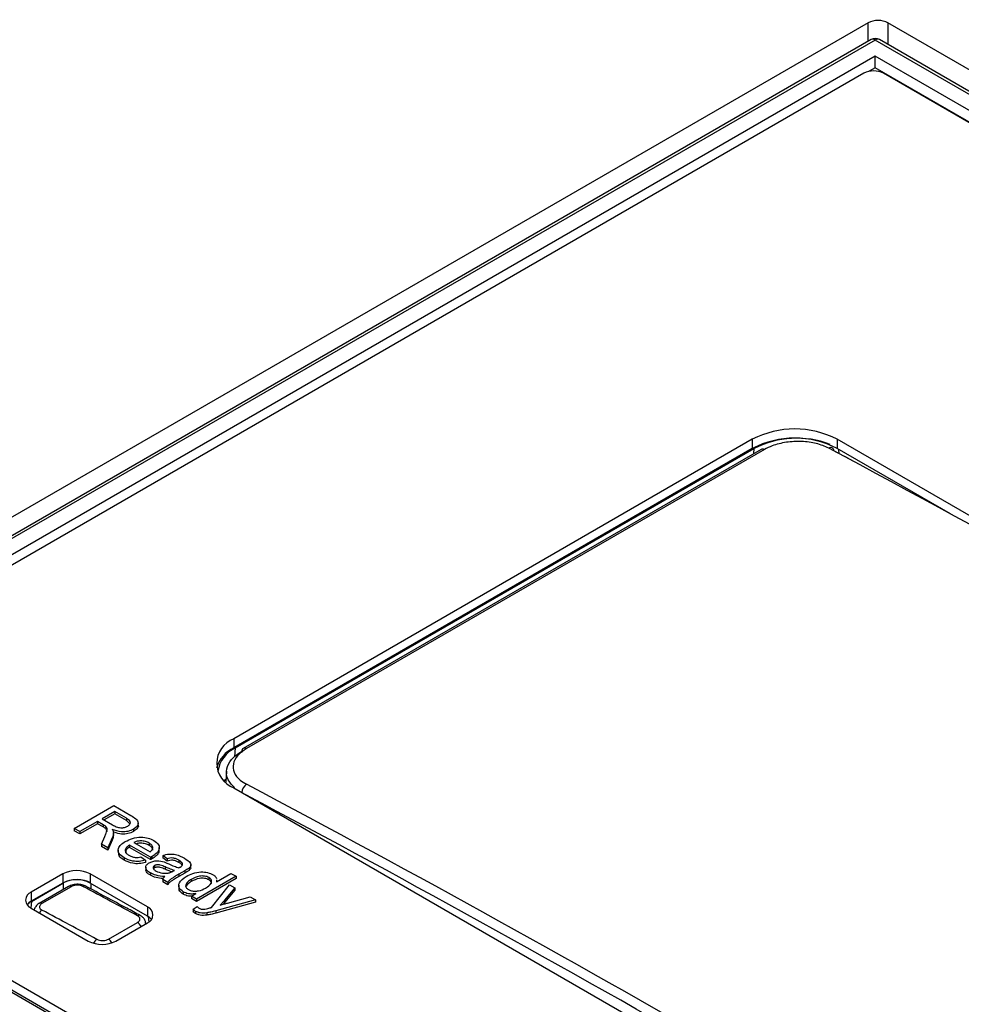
# Paper-space layout 'Sheet1' of a CAD drawing. Header units: millimetres. Extents: x -7 to 413, y -20 to 277.
# Tile 97 of 108: x 326.64 to 333.39, y 249.31 to 256.37. Entities that reach past the tile are written whole.
import ezdxf

# ---------------------------------------------------------------- set-up
doc = ezdxf.new("R2010")
doc.units = ezdxf.units.MM

psp = doc.layouts.new('Sheet1')

# ---------------------------------------------------------------- linework, layer by layer
at = {"color": 7, "linetype": 'Continuous', "lineweight": 25}
for p, q in [((332.7212, 256.3476), (306.8693, 241.4237)), ((344.9966, 249.3428), (332.8626, 256.3476)), ((332.7419, 256.2271), (307.1197, 241.4357)), ((332.7719, 256.2241), (307.1497, 241.4327)), ((344.6762, 249.3519), (332.7719, 256.2241)), ((344.7062, 249.3549), (332.8018, 256.2271)), ((332.7719, 256.1081), (307.3506, 241.4327)), ((344.4753, 249.3519), (332.7719, 256.1081)), ((332.7719, 256.025), (332.7719, 256.1081)), ((332.7719, 256.025), (332.7285, 256)), ((344.4033, 249.3104), (332.7719, 256.025)), ((332.6895, 255.9861), (314.5169, 245.4952)), ((344.2861, 249.3732), (332.8309, 255.9861)), ((331.8905, 253.3613), (328.1711, 251.2142)), ((331.8905, 253.3613), (331.8905, 253.296)), ((339.7394, 249.1813), (332.4986, 253.3613)), ((332.4986, 253.3613), (332.4986, 253.296)), ((331.8905, 253.296), (328.1711, 251.1488)), ((328.1834, 251.1484), (331.9028, 253.2955)), ((331.9531, 253.2895), (328.2394, 251.1456)), ((331.9766, 253.2878), (328.2629, 251.144)), ((333.3108, 252.8271), (332.4986, 253.296)), ((328.1711, 251.2142), (328.1711, 251.1488)), ((328.1191, 250.9822), (328.1141, 250.9038)), ((328.1043, 250.913), (328.1154, 250.9236)), ((328.1711, 250.8631), (335.4119, 246.6831)), ((327.0277, 250.5715), (327.3106, 250.7348)), ((327.3106, 250.7348), (327.4333, 250.6639)), ((327.3178, 250.6929), (327.2272, 250.6406)), ((327.2272, 250.6406), (327.3029, 250.5968)), ((327.3178, 250.6766), (327.2413, 250.6324)), ((327.4021, 250.6442), (327.3178, 250.6929)), ((327.3178, 250.6929), (327.3178, 250.6766)), ((327.4021, 250.6279), (327.3178, 250.6766)), ((327.4021, 250.6442), (327.4021, 250.6279)), ((327.4252, 250.6072), (327.4021, 250.6279)), ((327.0676, 250.5485), (327.0277, 250.5715)), ((327.0277, 250.5715), (327.0277, 250.5552)), ((327.1945, 250.6217), (327.0676, 250.5485)), ((327.1945, 250.6054), (327.0676, 250.5321)), ((327.2354, 250.5981), (327.1945, 250.6217)), ((327.1945, 250.6217), (327.1945, 250.6054)), ((327.2354, 250.5818), (327.1945, 250.6054)), ((327.2354, 250.5981), (327.2354, 250.5818)), ((327.2537, 250.586), (327.2537, 250.5697)), ((327.4519, 250.5651), (327.4519, 250.5488)), ((327.4862, 250.5918), (327.4862, 250.6122)), ((327.0676, 250.5321), (327.0277, 250.5552)), ((327.0676, 250.5485), (327.0676, 250.5321)), ((327.2227, 250.4589), (327.2472, 250.5137)), ((327.3001, 250.5044), (327.2685, 250.4325)), ((327.3001, 250.488), (327.2685, 250.4162)), ((327.3001, 250.5044), (327.3001, 250.488)), ((327.3089, 250.5214), (327.3089, 250.5418)), ((327.2685, 250.4325), (327.2227, 250.4589)), ((327.2227, 250.4589), (327.2227, 250.4426)), ((327.2685, 250.4162), (327.2227, 250.4426)), ((327.2685, 250.4325), (327.2685, 250.4162)), ((327.3427, 250.4176), (327.3427, 250.3972)), ((327.5751, 250.3643), (327.423, 250.4522)), ((327.423, 250.4522), (327.423, 250.4358)), ((327.5751, 250.348), (327.423, 250.4358)), ((327.4556, 250.471), (327.5716, 250.404)), ((327.5655, 250.4662), (327.5655, 250.4499)), ((327.6374, 250.4146), (327.6374, 250.435)), ((327.3863, 250.3603), (327.3863, 250.344)), ((327.506, 250.3666), (327.5379, 250.344)), ((327.5379, 250.344), (327.5379, 250.3276)), ((327.5751, 250.3643), (327.5751, 250.348)), ((327.5846, 250.3696), (327.5846, 250.3533)), ((327.6949, 250.3538), (327.6623, 250.3768)), ((327.6623, 250.3768), (327.6623, 250.3605)), ((327.6949, 250.3374), (327.6623, 250.3605)), ((327.6949, 250.3538), (327.6949, 250.3374)), ((327.5403, 250.2938), (327.5403, 250.2734)), ((327.6031, 250.2886), (327.5957, 250.2822)), ((327.6031, 250.3049), (327.6031, 250.2886)), ((327.6799, 250.295), (327.6799, 250.2787)), ((327.7784, 250.3432), (327.7784, 250.3269)), ((327.8509, 250.2868), (327.8509, 250.2704)), ((327.8638, 250.2909), (327.8638, 250.3113)), ((326.945, 250.2451), (326.7187, 250.1145)), ((326.945, 250.2451), (326.945, 250.1798)), ((327.5531, 250.0083), (327.143, 250.2451)), ((327.143, 250.2451), (327.143, 250.1798)), ((327.574, 250.2519), (327.574, 250.2356)), ((327.6986, 250.1842), (327.6623, 250.2052)), ((327.6623, 250.2052), (327.6623, 250.1888)), ((327.735, 250.2641), (327.7457, 250.27)), ((327.8217, 250.2679), (327.7774, 250.2423)), ((327.8217, 250.2515), (327.7774, 250.226)), ((327.7774, 250.2423), (327.7774, 250.226)), ((327.8217, 250.2679), (327.8217, 250.2515)), ((327.8671, 250.2061), (327.8671, 250.1898)), ((328.1881, 250.2282), (327.9053, 250.0649)), ((328.1881, 250.2118), (327.9053, 250.0486)), ((327.9932, 250.2193), (327.9932, 250.2029)), ((328.0474, 250.1888), (328.1518, 250.2491)), ((328.0499, 250.1903), (328.0499, 250.2037)), ((328.1518, 250.2491), (328.1881, 250.2282)), ((328.1881, 250.2282), (328.1881, 250.2118)), ((326.945, 250.1798), (326.7187, 250.0491)), ((326.7204, 250.0482), (326.9497, 250.1806)), ((326.9864, 250.155), (326.7771, 250.0342)), ((327.0053, 250.1537), (326.796, 250.0328)), ((327.5531, 249.943), (327.143, 250.1798)), ((327.6986, 250.1679), (327.6623, 250.1888)), ((327.6986, 250.1842), (327.6986, 250.1679)), ((327.7772, 250.1642), (327.7772, 250.1438)), ((328.0122, 250.0052), (328.141, 250.1675)), ((328.0478, 250.2017), (328.0474, 250.1888)), ((328.1793, 250.1453), (328.1064, 250.0564)), ((328.141, 250.1675), (328.1793, 250.1453)), ((328.1793, 250.1453), (328.1793, 250.129)), ((326.7187, 250.1145), (326.7187, 250.0491)), ((327.8097, 250.1159), (327.8097, 250.0996)), ((327.869, 250.0858), (327.9002, 250.1039)), ((327.9053, 250.0649), (327.869, 250.0858)), ((327.869, 250.0858), (327.869, 250.0695)), ((327.9053, 250.0486), (327.869, 250.0695)), ((327.9053, 250.0649), (327.9053, 250.0486)), ((328.1793, 250.129), (328.1064, 250.0401)), ((328.127, 250.0364), (328.2896, 250.0816)), ((328.2896, 250.0816), (328.3278, 250.0596)), ((326.7187, 250.0002), (327.1288, 249.7634)), ((327.5531, 250.0083), (327.5531, 249.943)), ((327.8803, 249.9919), (327.9083, 250.0122)), ((327.8803, 249.9919), (327.8803, 249.9756)), ((328.3278, 250.0596), (328.0422, 249.9802)), ((328.3278, 250.0433), (328.0422, 249.9639)), ((328.1064, 250.0401), (328.0958, 250.0278)), ((328.1064, 250.0564), (328.1064, 250.0401)), ((328.3278, 250.0596), (328.3278, 250.0433)), ((327.8985, 249.9767), (327.8985, 249.9604)), ((327.9791, 249.9662), (327.9791, 249.9498)), ((328.0422, 249.9802), (328.0422, 249.9639)), ((325.8023, 249.863), (333.6512, 245.332)), ((333.7077, 245.3646), (325.8589, 249.8957)), ((327.2741, 249.7779), (327.4816, 249.8977)), ((327.3268, 249.7634), (327.5531, 249.894)), ((327.5405, 249.8868), (327.5399, 249.8939)), ((325.8023, 249.8467), (333.6512, 245.3156))]:
    psp.add_line(p, q, dxfattribs=at)
at = {"color": 8, "linetype": 'Continuous', "lineweight": 25}
for p, q in [((332.7212, 256.2151), (332.7212, 256.3476)), ((332.8626, 256.3476), (332.8626, 256.192)), ((331.9011, 253.2595), (331.9028, 253.2955)), ((332.5127, 253.2585), (332.5112, 253.2887)), ((328.1805, 251.0857), (328.1834, 251.1484)), ((326.9497, 250.1338), (326.9497, 250.1806)), ((327.1474, 250.1772), (327.1474, 250.1374)), ((326.7204, 250.0482), (326.7162, 250.0017)), ((327.5642, 249.9013), (327.5609, 249.9381)), ((327.5391, 249.8938), (327.5382, 249.8854))]:
    psp.add_line(p, q, dxfattribs=at)
at = {"color": 7, "linetype": 'Continuous', "lineweight": 25, "flags": 128}
for points in [[(326.7187, 250.0491), (326.7013, 250.0369), (326.6896, 250.0247)], [(327.5821, 249.9185), (327.5705, 249.9308), (327.5531, 249.943)]]:
    psp.add_lwpolyline(points, dxfattribs=at)
at = {"color": 7, "linetype": 'Continuous', "lineweight": 25}
for centre, radius, start, end in [((332.7719, 256.1751), 0.06, 60.00269, 119.99731), ((332.7602, 255.8496), 0.1537, 62.61024, 117.38976), ((332.1945, 252.7745), 0.6609, 62.60977, 117.39023), ((332.1945, 252.7092), 0.6609, 62.60977, 117.39023), ((332.2092, 252.6958), 0.6734, 69.22424, 117.06506), ((331.9634, 253.2687), 0.0232, 55.43426, 116.44778), ((332.4526, 253.2802), 0.0227, 357.09087, 127.96635), ((328.2377, 251.0386), 0.1877, 110.78332, 249.21668), ((328.2698, 250.9407), 0.2304, 115.37315, 163.54026), ((328.2752, 250.9485), 0.22, 114.64957, 171.21474), ((328.2531, 251.1259), 0.0241, 124.84458, 182.38905), ((327.044, 250.054), 0.2152, 62.60996, 117.39004), ((327.044, 249.9887), 0.2152, 62.60996, 117.39004), ((326.9947, 250.1377), 0.0192, 56.35302, 115.35849), ((327.1018, 250.1391), 0.0202, 65.92925, 125.56836), ((326.7404, 250.0573), 0.0611, 110.78389, 249.21611), ((327.5314, 249.9512), 0.0611, 290.78389, 69.21611), ((327.2278, 249.9545), 0.2152, 242.60996, 297.39004)]:
    psp.add_arc(centre, radius, start, end, dxfattribs=at)
at = {"color": 8, "linetype": 'Continuous', "lineweight": 25}
for centre, radius, start, end in [((332.7543, 256.2002), 0.0297, 53.81167, 114.88107), ((332.7893, 256.2011), 0.0289, 64.17737, 127.12989), ((328.2497, 251.1248), 0.0232, 55.43426, 116.44778), ((328.3046, 250.825), 0.0751, 123.15981, 176.67924), ((326.7853, 250.0163), 0.0197, 57.11845, 114.17784), ((326.8251, 249.9396), 0.0545, 121.99283, 150.77611), ((327.4934, 249.9289), 0.0199, 66.07235, 126.00002), ((327.4501, 249.846), 0.0605, 20.62319, 58.71067), ((327.2211, 249.7268), 0.0587, 122.78446, 158.89673), ((327.2429, 249.7265), 0.0601, 23.61076, 58.73105)]:
    psp.add_arc(centre, radius, start, end, dxfattribs=at)
at = {"color": 7, "linetype": 'Continuous', "lineweight": 25}
for centre, major_axis, ratio, start_param, end_param in [((332.7919, 256.3068), (0.1, 0), 0.577464, 0.78555, 2.356042), ((340.9499, 146.0447), (-71.1009, 111.7438), 0.546425, 5.435695, 5.512897), ((340.9853, 146.0672), (-71.0758, 111.7006), 0.546414, 5.511465, 5.512889), ((326.9759, 137.9776), (-60.6569, 117.751), 0.606745, 5.48833, 5.565531), ((327.0485, 250.1232), (0.14, 0), 0.578871, 0.786768, 2.354825), ((335.5802, 142.9448), (-71.0797, 111.7099), 0.546423, 5.508495, 5.512691), ((326.8198, 249.9911), (0.1404, 0), 0.575709, 2.357564, 2.734798), ((325.4895, 137.1196), (-60.6381, 117.7156), 0.606747, 5.561133, 5.56533)]:
    psp.add_ellipse(centre, major_axis=major_axis, ratio=ratio, start_param=start_param, end_param=end_param, dxfattribs=at)
at = {"color": 8, "linetype": 'Continuous', "lineweight": 25}
psp.add_ellipse((326.9405, 137.9594), major_axis=(-60.6317, 117.7077), ratio=0.606756, start_param=5.488668, end_param=5.565245, dxfattribs=at)
at = {"color": 7, "linetype": 'Continuous', "lineweight": 25}
for points, knots in [([(332.4386, 253.2982), (332.4101, 253.3105), (332.3532, 253.3353), (332.2442, 253.3492), (332.1334, 253.3432), (332.0407, 253.3204), (331.9949, 253.2971), (331.9766, 253.2878)], [0, 0, 0, 0, 0.214686, 0.429358, 0.64393, 0.858302, 1, 1, 1, 1]), ([(328.1769, 250.8637), (328.1578, 250.8845), (328.1197, 250.9261), (328.1149, 250.9981), (328.1481, 251.0683), (328.2021, 251.106), (328.2291, 251.1248)], [0, 0, 0, 0, 0.250219, 0.500217, 0.750105, 1, 1, 1, 1]), ([(328.2629, 251.144), (328.2395, 251.1276), (328.1928, 251.095), (328.1634, 251.0341), (328.1698, 250.9729), (328.207, 250.9223), (328.2474, 250.8977), (328.2635, 250.8879)], [0, 0, 0, 0, 0.21414, 0.42829, 0.642567, 0.857045, 1, 1, 1, 1]), ([(327.4111, 250.5877), (327.4177, 250.5924), (327.4307, 250.602), (327.4314, 250.6251), (327.4132, 250.637), (327.4021, 250.6442)], [0, 0, 0, 0, 0.280393, 0.559974, 1, 1, 1, 1]), ([(327.4333, 250.6639), (327.4462, 250.6563), (327.4718, 250.6412), (327.4912, 250.6122), (327.4794, 250.5846), (327.461, 250.5716), (327.4519, 250.5651)], [0, 0, 0, 0, 0.281669, 0.559208, 0.779411, 1, 1, 1, 1]), ([(327.2537, 250.586), (327.2505, 250.5884), (327.2449, 250.5927), (327.2383, 250.5965), (327.2354, 250.5981)], [0, 0, 0, 0, 0.559816, 1, 1, 1, 1]), ([(327.2537, 250.5697), (327.2505, 250.5721), (327.2449, 250.5763), (327.2383, 250.5801), (327.2354, 250.5818)], [0, 0, 0, 0, 0.559816, 1, 1, 1, 1]), ([(327.2472, 250.5137), (327.2507, 250.5219), (327.2565, 250.5354), (327.2624, 250.5543), (327.2652, 250.5709), (327.2575, 250.581), (327.2537, 250.586)], [0, 0, 0, 0, 0.340614, 0.560974, 0.780774, 1, 1, 1, 1]), ([(327.2626, 250.5486), (327.2628, 250.5505), (327.2637, 250.5579), (327.258, 250.5647), (327.2537, 250.5697)], [0, 0, 0, 0, 0.2607284, 1, 1, 1, 1]), ([(327.4519, 250.5651), (327.4397, 250.5594), (327.4153, 250.5481), (327.3566, 250.5443), (327.3219, 250.5569), (327.3008, 250.5646)], [0, 0, 0, 0, 0.280518, 0.5604876, 1, 1, 1, 1]), ([(327.3008, 250.5646), (327.303, 250.5608), (327.307, 250.554), (327.3083, 250.5469), (327.3089, 250.5438)], [0, 0, 0, 0, 0.5601638, 1, 1, 1, 1]), ([(327.3029, 250.5968), (327.3113, 250.5922), (327.328, 250.5829), (327.3586, 250.5744), (327.3896, 250.5778), (327.4039, 250.5844), (327.4111, 250.5877)], [0, 0, 0, 0, 0.281561, 0.560241, 0.779864, 1, 1, 1, 1]), ([(327.4861, 250.5938), (327.4861, 250.5937), (327.4908, 250.5858), (327.4776, 250.5681), (327.4605, 250.5552), (327.4519, 250.5488)], [0, 0, 0, 0, 0.005906, 0.502517, 1, 1, 1, 1]), ([(327.3089, 250.5438), (327.3086, 250.5364), (327.308, 250.523), (327.3025, 250.5101), (327.3001, 250.5044)], [0, 0, 0, 0, 0.559789, 1, 1, 1, 1]), ([(327.3084, 250.5235), (327.3081, 250.5173), (327.3076, 250.5054), (327.3026, 250.4937), (327.3001, 250.488)], [0, 0, 0, 0, 0.510326, 1, 1, 1, 1]), ([(327.4519, 250.5488), (327.4397, 250.5431), (327.4153, 250.5318), (327.3626, 250.5279), (327.333, 250.5383), (327.317, 250.544)], [0, 0, 0, 0, 0.31423, 0.627846, 1, 1, 1, 1]), ([(327.394, 250.4773), (327.4103, 250.4857), (327.4426, 250.5023), (327.5032, 250.5108), (327.5592, 250.504), (327.5852, 250.4913), (327.5983, 250.4849)], [0, 0, 0, 0, 0.2807417, 0.5597725, 0.7796612, 1, 1, 1, 1]), ([(327.5983, 250.4849), (327.6115, 250.4753), (327.6381, 250.456), (327.6397, 250.42), (327.618, 250.391), (327.5957, 250.3767), (327.5846, 250.3696)], [0, 0, 0, 0, 0.279362, 0.558401, 0.778879, 1, 1, 1, 1]), ([(327.3863, 250.3603), (327.3723, 250.3699), (327.3446, 250.3891), (327.3393, 250.4255), (327.3601, 250.4556), (327.3827, 250.4701), (327.394, 250.4773)], [0, 0, 0, 0, 0.279959, 0.558661, 0.778996, 1, 1, 1, 1]), ([(327.423, 250.4522), (327.4147, 250.4461), (327.3983, 250.434), (327.391, 250.4123), (327.3992, 250.3927), (327.4127, 250.3835), (327.4195, 250.3788)], [0, 0, 0, 0, 0.280644, 0.559685, 0.779648, 1, 1, 1, 1]), ([(327.423, 250.4358), (327.4144, 250.4298), (327.3982, 250.4184), (327.3957, 250.4039), (327.3945, 250.397)], [0, 0, 0, 0, 0.532247, 1, 1, 1, 1]), ([(327.5655, 250.4662), (327.5567, 250.4705), (327.5392, 250.479), (327.5071, 250.483), (327.4775, 250.4802), (327.4629, 250.4741), (327.4556, 250.471)], [0, 0, 0, 0, 0.280194, 0.559731, 0.779648, 1, 1, 1, 1]), ([(327.5655, 250.4499), (327.5567, 250.4542), (327.5391, 250.4628), (327.5073, 250.4664), (327.484, 250.4651), (327.4748, 250.4616), (327.4731, 250.4609)], [0, 0, 0, 0, 0.337251, 0.673712, 0.938411, 1, 1, 1, 1]), ([(327.5918, 250.431), (327.5903, 250.4385), (327.5876, 250.4518), (327.5722, 250.4618), (327.5655, 250.4662)], [0, 0, 0, 0, 0.5585145, 1, 1, 1, 1]), ([(327.5918, 250.4147), (327.5903, 250.4221), (327.5876, 250.4355), (327.5722, 250.4455), (327.5655, 250.4499)], [0, 0, 0, 0, 0.5585145, 1, 1, 1, 1]), ([(327.5716, 250.404), (327.5776, 250.4085), (327.5882, 250.4166), (327.5907, 250.4266), (327.5918, 250.431)], [0, 0, 0, 0, 0.560643, 1, 1, 1, 1]), ([(327.6335, 250.4166), (327.6345, 250.4116), (327.6375, 250.3971), (327.6171, 250.3746), (327.5954, 250.3604), (327.5846, 250.3533)], [0, 0, 0, 0, 0.2041174, 0.6014788, 1, 1, 1, 1]), ([(327.3863, 250.344), (327.3714, 250.3536), (327.3465, 250.3697), (327.3464, 250.3909), (327.3464, 250.3995)], [0, 0, 0, 0, 0.596077, 1, 1, 1, 1]), ([(327.5379, 250.344), (327.5235, 250.3404), (327.4948, 250.3332), (327.4367, 250.3362), (327.4054, 250.3512), (327.3863, 250.3603)], [0, 0, 0, 0, 0.280608, 0.5608405, 1, 1, 1, 1]), ([(327.5379, 250.3276), (327.5235, 250.324), (327.4948, 250.3169), (327.4367, 250.3199), (327.4054, 250.3349), (327.3863, 250.344)], [0, 0, 0, 0, 0.280608, 0.5608405, 1, 1, 1, 1]), ([(327.4195, 250.3788), (327.4261, 250.3754), (327.4393, 250.3686), (327.4696, 250.3615), (327.4922, 250.3646), (327.506, 250.3666)], [0, 0, 0, 0, 0.281265, 0.561889, 1, 1, 1, 1]), ([(327.5846, 250.3696), (327.5828, 250.3686), (327.5797, 250.3669), (327.5765, 250.3651), (327.5751, 250.3643)], [0, 0, 0, 0, 0.559962, 1, 1, 1, 1]), ([(327.5846, 250.3533), (327.5828, 250.3523), (327.5797, 250.3505), (327.5765, 250.3488), (327.5751, 250.348)], [0, 0, 0, 0, 0.559962, 1, 1, 1, 1]), ([(327.6623, 250.3768), (327.6769, 250.3814), (327.7059, 250.3905), (327.7668, 250.3843), (327.7983, 250.3682), (327.8176, 250.3583)], [0, 0, 0, 0, 0.28043, 0.5593, 1, 1, 1, 1]), ([(327.7784, 250.3432), (327.7721, 250.3467), (327.7594, 250.3536), (327.7368, 250.3603), (327.7135, 250.359), (327.7011, 250.3555), (327.6949, 250.3538)], [0, 0, 0, 0, 0.280849, 0.559733, 0.77948, 1, 1, 1, 1]), ([(327.8176, 250.3583), (327.8355, 250.3468), (327.8604, 250.3308), (327.8658, 250.3027), (327.8559, 250.2921), (327.8509, 250.2868)], [0, 0, 0, 0, 0.5592601, 0.7791898, 1, 1, 1, 1]), ([(327.574, 250.2519), (327.5651, 250.2577), (327.5473, 250.2692), (327.5376, 250.2907), (327.5444, 250.3107), (327.558, 250.32), (327.5648, 250.3247)], [0, 0, 0, 0, 0.28081, 0.559701, 0.779706, 1, 1, 1, 1]), ([(327.574, 250.2356), (327.5648, 250.2414), (327.5466, 250.2527), (327.5425, 250.268), (327.5405, 250.2755)], [0, 0, 0, 0, 0.508245, 1, 1, 1, 1]), ([(327.5648, 250.3247), (327.5732, 250.3286), (327.59, 250.3365), (327.6297, 250.3411), (327.6556, 250.3347), (327.6715, 250.3308)], [0, 0, 0, 0, 0.28046, 0.560983, 1, 1, 1, 1]), ([(327.6031, 250.3049), (327.6001, 250.3028), (327.5941, 250.2984), (327.5922, 250.2899), (327.5965, 250.278), (327.6073, 250.2709), (327.6149, 250.266)], [0, 0, 0, 0, 0.186563, 0.373478, 0.560627, 1, 1, 1, 1]), ([(327.6799, 250.295), (327.6684, 250.3004), (327.6541, 250.307), (327.6332, 250.3107), (327.6222, 250.3108), (327.6115, 250.309), (327.6059, 250.3063), (327.6031, 250.3049)], [0, 0, 0, 0, 0.500298, 0.625323, 0.750296, 0.875163, 1, 1, 1, 1]), ([(327.6799, 250.2787), (327.6684, 250.284), (327.6541, 250.2907), (327.6332, 250.2944), (327.6222, 250.2944), (327.6115, 250.2926), (327.6059, 250.29), (327.6031, 250.2886)], [0, 0, 0, 0, 0.500298, 0.625323, 0.750296, 0.875163, 1, 1, 1, 1]), ([(327.6715, 250.3308), (327.6782, 250.3283), (327.6902, 250.3239), (327.7015, 250.3188), (327.7065, 250.3166)], [0, 0, 0, 0, 0.5599275, 1, 1, 1, 1]), ([(327.7457, 250.27), (327.7328, 250.2742), (327.7099, 250.2817), (327.689, 250.2909), (327.6799, 250.295)], [0, 0, 0, 0, 0.5597675, 1, 1, 1, 1]), ([(327.7272, 250.2601), (327.7207, 250.2623), (327.7041, 250.2677), (327.689, 250.2746), (327.6799, 250.2787)], [0, 0, 0, 0, 0.394669, 1, 1, 1, 1]), ([(327.7784, 250.3269), (327.7721, 250.3304), (327.7594, 250.3373), (327.7368, 250.344), (327.7135, 250.3427), (327.7011, 250.3392), (327.6949, 250.3374)], [0, 0, 0, 0, 0.280849, 0.559733, 0.77948, 1, 1, 1, 1]), ([(327.7065, 250.3166), (327.7192, 250.3109), (327.742, 250.3007), (327.7671, 250.2926), (327.7782, 250.289)], [0, 0, 0, 0, 0.5602, 1, 1, 1, 1]), ([(327.7782, 250.289), (327.7798, 250.2899), (327.7826, 250.2915), (327.7855, 250.2931), (327.7868, 250.2938)], [0, 0, 0, 0, 0.560151, 1, 1, 1, 1]), ([(327.8052, 250.3152), (327.8024, 250.3211), (327.7975, 250.3318), (327.7843, 250.3397), (327.7784, 250.3432)], [0, 0, 0, 0, 0.557842, 1, 1, 1, 1]), ([(327.8013, 250.305), (327.7994, 250.3087), (327.7952, 250.3172), (327.7844, 250.3235), (327.7784, 250.3269)], [0, 0, 0, 0, 0.446966, 1, 1, 1, 1]), ([(327.7868, 250.2938), (327.7925, 250.2972), (327.8025, 250.3033), (327.8044, 250.3116), (327.8052, 250.3152)], [0, 0, 0, 0, 0.5619337, 1, 1, 1, 1]), ([(327.8509, 250.2868), (327.8458, 250.2831), (327.8366, 250.2765), (327.8262, 250.2705), (327.8217, 250.2679)], [0, 0, 0, 0, 0.559777, 1, 1, 1, 1]), ([(327.862, 250.2929), (327.8625, 250.2908), (327.8642, 250.2828), (327.8566, 250.2757), (327.8509, 250.2704)], [0, 0, 0, 0, 0.254438, 1, 1, 1, 1]), ([(327.6768, 250.2261), (327.6552, 250.2279), (327.6167, 250.2312), (327.587, 250.2456), (327.574, 250.2519)], [0, 0, 0, 0, 0.559971, 1, 1, 1, 1]), ([(327.6653, 250.2114), (327.6478, 250.213), (327.6134, 250.2161), (327.587, 250.2292), (327.574, 250.2356)], [0, 0, 0, 0, 0.509044, 1, 1, 1, 1]), ([(327.6149, 250.266), (327.6293, 250.2595), (327.6549, 250.248), (327.6869, 250.2498), (327.7009, 250.2506)], [0, 0, 0, 0, 0.559747, 1, 1, 1, 1]), ([(327.6623, 250.2052), (327.6638, 250.2093), (327.6665, 250.2168), (327.6737, 250.2233), (327.6768, 250.2261)], [0, 0, 0, 0, 0.559672, 1, 1, 1, 1]), ([(327.7774, 250.2423), (327.7671, 250.2363), (327.7502, 250.2264), (327.7272, 250.2123), (327.7095, 250.1994), (327.7022, 250.1893), (327.6986, 250.1842)], [0, 0, 0, 0, 0.340207, 0.560351, 0.780181, 1, 1, 1, 1]), ([(327.7774, 250.226), (327.7671, 250.22), (327.7502, 250.2101), (327.7272, 250.196), (327.7095, 250.1831), (327.7022, 250.1729), (327.6986, 250.1679)], [0, 0, 0, 0, 0.340207, 0.560351, 0.780181, 1, 1, 1, 1]), ([(327.7009, 250.2506), (327.708, 250.2525), (327.7206, 250.256), (327.7306, 250.2616), (327.735, 250.2641)], [0, 0, 0, 0, 0.558968, 1, 1, 1, 1]), ([(327.8097, 250.1159), (327.7978, 250.1255), (327.7739, 250.1446), (327.7776, 250.189), (327.8106, 250.2126), (327.8307, 250.227)], [0, 0, 0, 0, 0.279617, 0.559899, 1, 1, 1, 1]), ([(327.8509, 250.2704), (327.8458, 250.2667), (327.8366, 250.2601), (327.8262, 250.2542), (327.8217, 250.2515)], [0, 0, 0, 0, 0.559777, 1, 1, 1, 1]), ([(327.8671, 250.2061), (327.8579, 250.2004), (327.8396, 250.1889), (327.8253, 250.1684), (327.8268, 250.1475), (327.8396, 250.1376), (327.846, 250.1326)], [0, 0, 0, 0, 0.281193, 0.560842, 0.780818, 1, 1, 1, 1]), ([(327.8307, 250.227), (327.8461, 250.2348), (327.8767, 250.2502), (327.9319, 250.2614), (327.9857, 250.2569), (328.0109, 250.2453), (328.0234, 250.2395)], [0, 0, 0, 0, 0.280961, 0.560444, 0.780132, 1, 1, 1, 1]), ([(327.9932, 250.2193), (327.9886, 250.2216), (327.9795, 250.2261), (327.9568, 250.2311), (327.9129, 250.2301), (327.8854, 250.2157), (327.8671, 250.2061)], [0, 0, 0, 0, 0.125736, 0.25136, 0.501028, 1, 1, 1, 1]), ([(327.9932, 250.2029), (327.9886, 250.2052), (327.9795, 250.2098), (327.9568, 250.2148), (327.9129, 250.2138), (327.8854, 250.1994), (327.8671, 250.1898)], [0, 0, 0, 0, 0.125736, 0.25136, 0.501028, 1, 1, 1, 1]), ([(327.9695, 250.1439), (327.9867, 250.1548), (328.0125, 250.1713), (328.0141, 250.1975), (328.0055, 250.2111), (327.9973, 250.2166), (327.9932, 250.2193)], [0, 0, 0, 0, 0.498976, 0.748681, 0.874285, 1, 1, 1, 1]), ([(328.0108, 250.1751), (328.0113, 250.1782), (328.0126, 250.185), (328.0052, 250.1948), (327.9972, 250.2002), (327.9932, 250.2029)], [0, 0, 0, 0, 0.30255, 0.651122, 1, 1, 1, 1]), ([(328.0234, 250.2395), (328.0294, 250.2356), (328.0413, 250.2278), (328.0459, 250.2178), (328.0482, 250.2128)], [0, 0, 0, 0, 0.500201, 1, 1, 1, 1]), ([(327.1097, 250.157), (327.1087, 250.1577), (327.0997, 250.1647), (327.0746, 250.1701), (327.038, 250.172), (327.0062, 250.1661), (326.9919, 250.1569), (326.9874, 250.1541)], [0, 0, 0, 0, 0.029705, 0.287605, 0.577843, 0.868346, 1, 1, 1, 1]), ([(327.0901, 250.1555), (327.0867, 250.157), (327.0782, 250.161), (327.0612, 250.1644), (327.0409, 250.1646), (327.021, 250.1612), (327.0106, 250.1562), (327.0053, 250.1537)], [0, 0, 0, 0, 0.144561, 0.358554, 0.572217, 0.78611, 1, 1, 1, 1]), ([(327.5017, 249.947), (327.469, 249.9646), (327.3385, 250.035), (327.2079, 250.105), (327.1101, 250.1575)], [0, 0, 0, 0, 0.249998, 1, 1, 1, 1]), ([(327.8097, 250.0996), (327.7964, 250.1091), (327.7771, 250.1231), (327.78, 250.1403), (327.781, 250.1458)], [0, 0, 0, 0, 0.681587, 1, 1, 1, 1]), ([(327.8671, 250.1898), (327.8575, 250.1841), (327.8398, 250.1735), (327.8325, 250.1594), (327.8292, 250.1528)], [0, 0, 0, 0, 0.535092, 1, 1, 1, 1]), ([(327.846, 250.1326), (327.8529, 250.1294), (327.8666, 250.123), (327.8933, 250.1205), (327.9314, 250.1242), (327.9538, 250.1357), (327.9695, 250.1439)], [0, 0, 0, 0, 0.186722, 0.373541, 0.560528, 1, 1, 1, 1]), ([(327.9002, 250.1039), (327.8913, 250.1027), (327.8735, 250.1003), (327.84, 250.1022), (327.8211, 250.1107), (327.8097, 250.1159)], [0, 0, 0, 0, 0.2811054, 0.5617271, 1, 1, 1, 1]), ([(327.869, 250.0851), (327.8612, 250.0853), (327.8388, 250.0859), (327.8211, 250.0942), (327.8097, 250.0996)], [0, 0, 0, 0, 0.3508985, 1, 1, 1, 1]), ([(326.7775, 250.0339), (326.7763, 250.0334), (326.7656, 250.0288), (326.7513, 250.0146), (326.7445, 249.9977), (326.7414, 249.99)], [0, 0, 0, 0, 0.062272, 0.571859, 1, 1, 1, 1]), ([(326.796, 250.0328), (326.7931, 250.0309), (326.7858, 250.0261), (326.779, 250.0166), (326.7778, 250.0052), (326.7832, 249.9942), (326.7919, 249.9886), (326.7962, 249.9858)], [0, 0, 0, 0, 0.140684, 0.354466, 0.569083, 0.784545, 1, 1, 1, 1]), ([(327.8985, 249.9767), (327.8945, 249.9793), (327.8875, 249.984), (327.8825, 249.9895), (327.8803, 249.9919)], [0, 0, 0, 0, 0.559697, 1, 1, 1, 1]), ([(327.9083, 250.0122), (327.9107, 250.0098), (327.9151, 250.0054), (327.9209, 250.0016), (327.9234, 250)], [0, 0, 0, 0, 0.56011, 1, 1, 1, 1]), ([(327.9234, 250), (327.9266, 249.9983), (327.9329, 249.9949), (327.9474, 249.9911), (327.9586, 249.9921), (327.9654, 249.9926)], [0, 0, 0, 0, 0.281175, 0.561479, 1, 1, 1, 1]), ([(327.9654, 249.9926), (327.9721, 249.9942), (327.9842, 249.997), (327.9958, 250.0004), (328.0009, 250.002)], [0, 0, 0, 0, 0.559765, 1, 1, 1, 1]), ([(328.0009, 250.002), (328.003, 250.0026), (328.0067, 250.0037), (328.0105, 250.0047), (328.0122, 250.0052)], [0, 0, 0, 0, 0.560094, 1, 1, 1, 1]), ([(328.1064, 250.0564), (328.1009, 250.0499), (328.0912, 250.0382), (328.08, 250.027), (328.0751, 250.022)], [0, 0, 0, 0, 0.559946, 1, 1, 1, 1]), ([(328.0751, 250.022), (328.0848, 250.0247), (328.1021, 250.0296), (328.1194, 250.0343), (328.127, 250.0364)], [0, 0, 0, 0, 0.560019, 1, 1, 1, 1]), ([(327.4816, 249.8977), (327.4845, 249.8996), (327.4918, 249.9044), (327.4987, 249.9141), (327.4999, 249.9254), (327.4946, 249.9365), (327.486, 249.9421), (327.4817, 249.945)], [0, 0, 0, 0, 0.1411048, 0.3559362, 0.5706108, 0.7852987, 1, 1, 1, 1]), ([(327.5392, 249.8938), (327.5393, 249.8951), (327.54, 249.9044), (327.5317, 249.9205), (327.5186, 249.9373), (327.5061, 249.9433), (327.5007, 249.9459)], [0, 0, 0, 0, 0.057436, 0.408593, 0.749097, 1, 1, 1, 1]), ([(327.8985, 249.9604), (327.8945, 249.963), (327.8875, 249.9677), (327.8825, 249.9731), (327.8803, 249.9756)], [0, 0, 0, 0, 0.559697, 1, 1, 1, 1]), ([(327.9791, 249.9662), (327.9712, 249.9652), (327.9553, 249.9631), (327.9254, 249.9644), (327.9087, 249.972), (327.8985, 249.9767)], [0, 0, 0, 0, 0.281316, 0.561887, 1, 1, 1, 1]), ([(327.9791, 249.9498), (327.9712, 249.9488), (327.9553, 249.9468), (327.9254, 249.948), (327.9087, 249.9557), (327.8985, 249.9604)], [0, 0, 0, 0, 0.281316, 0.561887, 1, 1, 1, 1]), ([(328.0422, 249.9802), (328.0306, 249.9773), (328.01, 249.972), (327.9886, 249.968), (327.9791, 249.9662)], [0, 0, 0, 0, 0.560088, 1, 1, 1, 1]), ([(328.0422, 249.9639), (328.0306, 249.9609), (328.01, 249.9557), (327.9886, 249.9516), (327.9791, 249.9498)], [0, 0, 0, 0, 0.560088, 1, 1, 1, 1]), ([(327.1893, 249.7762), (327.1926, 249.7746), (327.201, 249.7707), (327.2179, 249.7673), (327.2383, 249.767), (327.2583, 249.7704), (327.2688, 249.7754), (327.2741, 249.7779)], [0, 0, 0, 0, 0.1395022, 0.3543281, 0.5694267, 0.7847131, 1, 1, 1, 1])]:
    psp.add_open_spline(points, degree=3, knots=knots, dxfattribs=at)

doc.saveas('drawing.dxf')
